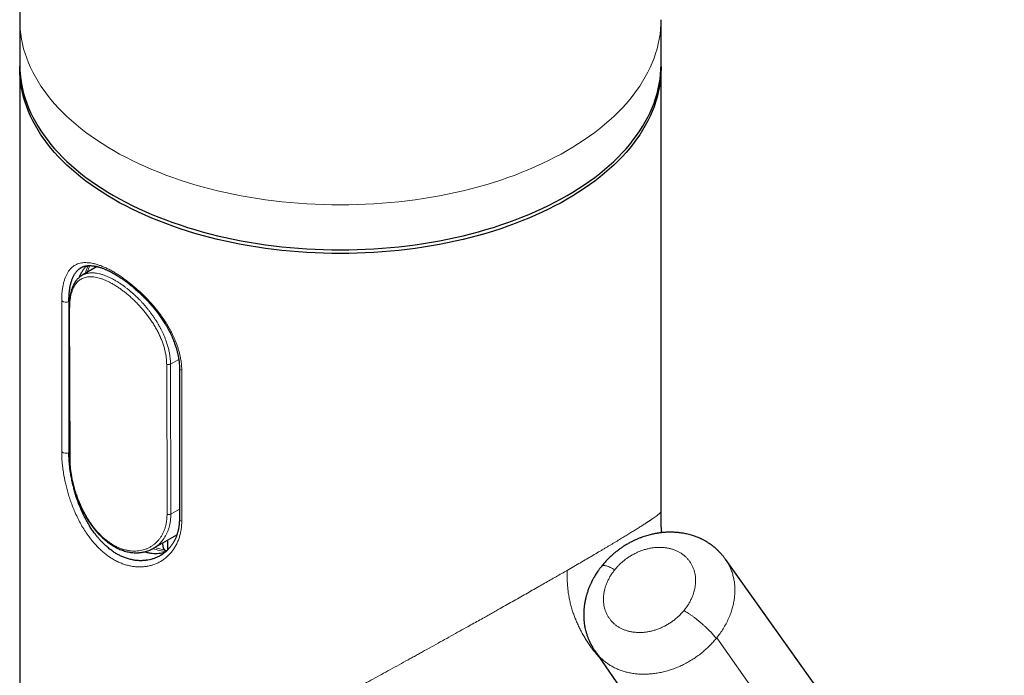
# Model space of a CAD drawing. Header units: millimetres. Extents: x 8 to 829, y 12 to 854.
# Tile 7 of 105: x 739 to 803, y 234 to 277. Entities that reach past the tile are written whole.
import ezdxf

# ---------------------------------------------------------------- set-up
doc = ezdxf.new("R2010")
doc.units = ezdxf.units.MM

msp = doc.modelspace()

# ---------------------------------------------------------------- linework, layer by layer
at = {"color": 7, "linetype": 'Continuous', "lineweight": 30}
for p, q in [((738.731, 277.106), (738.731, 274.166)), ((780.731, 274.166), (780.731, 277.106)), ((738.731, 273.921), (738.731, 175.936)), ((780.731, 244.89), (780.731, 273.921)), ((743.808, 260.942), (742.821, 260.372)), ((741.971, 258.251), (741.995, 248.439)), ((749.191, 254.309), (749.191, 244.429)), ((747.494, 242.506), (749.028, 243.392)), ((748.426, 242.401), (748.426, 243.044)), ((784.936, 241.801), (784.942, 241.793)), ((803.213, 216.147), (784.945, 241.795)), ((776.388, 235.8), (794.254, 209.867)), ((776.394, 235.796), (776.39, 235.801))]:
    msp.add_line(p, q, dxfattribs=at)
at = {"color": 8, "linetype": 'Continuous', "lineweight": 0}
for p, q in [((741.481, 248.817), (741.481, 258.697)), ((741.988, 258.681), (741.953, 258.661)), ((741.953, 248.78), (741.953, 258.661)), ((742.003, 258.189), (742.026, 248.377)), ((748.606, 254.557), (749.149, 254.87)), ((748.38, 244.729), (748.357, 254.541)), ((748.629, 244.745), (748.606, 254.557)), ((749.343, 254.159), (749.343, 244.278)), ((741.994, 248.804), (741.953, 248.78)), ((749.191, 245.069), (748.629, 244.745)), ((784.345, 236.593), (784.381, 236.638)), ((802.617, 210.752), (784.379, 236.639))]:
    msp.add_line(p, q, dxfattribs=at)
at = {"color": 8, "linetype": 'Continuous', "lineweight": 0, "flags": 128}
for points in [[(738.731, 277.106), (738.738, 276.789), (738.76, 276.471), (738.796, 276.155), (738.846, 275.839), (738.911, 275.523), (738.99, 275.209), (739.083, 274.897), (739.19, 274.585), (739.311, 274.276), (739.447, 273.968), (739.596, 273.663), (739.759, 273.36), (739.936, 273.059), (740.126, 272.761), (740.33, 272.467), (740.547, 272.175), (740.777, 271.887), (741.02, 271.602), (741.276, 271.321), (741.545, 271.044), (741.826, 270.772), (742.119, 270.503), (742.425, 270.239), (742.742, 269.98), (743.071, 269.726), (743.411, 269.477), (743.763, 269.233), (744.125, 268.994), (744.498, 268.761), (744.882, 268.534), (745.276, 268.312), (745.679, 268.097), (746.093, 267.887), (746.515, 267.684), (746.947, 267.488), (747.388, 267.298), (747.837, 267.115), (748.294, 266.939), (748.759, 266.769), (749.231, 266.607), (749.711, 266.452), (750.197, 266.304), (750.69, 266.164), (751.19, 266.031), (751.695, 265.906), (752.205, 265.788), (752.721, 265.678), (753.242, 265.576), (753.767, 265.482), (754.296, 265.396), (754.829, 265.318), (755.365, 265.248), (755.904, 265.186), (756.446, 265.132), (756.99, 265.087), (757.536, 265.049), (758.084, 265.02), (758.632, 264.999), (759.181, 264.987), (759.731, 264.983), (760.281, 264.987), (760.83, 264.999), (761.379, 265.02), (761.926, 265.049), (762.472, 265.087), (763.016, 265.132), (763.558, 265.186), (764.097, 265.248), (764.634, 265.318), (765.166, 265.396), (765.695, 265.482), (766.221, 265.576), (766.741, 265.678), (767.257, 265.788), (767.768, 265.906), (768.273, 266.031), (768.772, 266.164), (769.265, 266.304), (769.751, 266.452), (770.231, 266.607), (770.704, 266.769), (771.169, 266.939), (771.626, 267.115), (772.075, 267.298), (772.515, 267.488), (772.947, 267.684), (773.37, 267.887), (773.783, 268.097), (774.187, 268.312), (774.58, 268.534), (774.964, 268.761), (775.337, 268.994), (775.7, 269.233), (776.051, 269.477), (776.392, 269.726), (776.721, 269.98), (777.038, 270.239), (777.343, 270.503), (777.637, 270.772), (777.918, 271.044), (778.186, 271.321), (778.442, 271.602), (778.685, 271.887), (778.916, 272.175), (779.133, 272.467), (779.336, 272.761), (779.527, 273.059), (779.703, 273.36), (779.866, 273.663), (780.016, 273.968), (780.151, 274.276), (780.272, 274.585), (780.38, 274.897), (780.473, 275.209), (780.551, 275.523), (780.616, 275.839), (780.666, 276.155), (780.702, 276.471), (780.724, 276.789), (780.731, 277.106)], [(777.698, 241.093), (777.62, 241.137), (777.545, 241.178), (777.472, 241.215), (777.402, 241.249), (777.336, 241.279), (777.273, 241.306), (777.213, 241.328), (777.157, 241.347), (777.105, 241.362), (777.056, 241.373), (777.013, 241.38), (776.973, 241.383), (776.938, 241.381), (776.907, 241.376), (776.881, 241.367), (776.86, 241.354), (776.846, 241.34)]]:
    msp.add_lwpolyline(points, dxfattribs=at)
at = {"color": 7, "linetype": 'Continuous', "lineweight": 30, "flags": 128}
for points in [[(738.731, 274.166), (738.738, 273.849), (738.76, 273.532), (738.796, 273.215), (738.846, 272.899), (738.911, 272.584), (738.99, 272.27), (739.083, 271.957), (739.19, 271.646), (739.311, 271.336), (739.447, 271.029), (739.596, 270.723), (739.759, 270.42), (739.936, 270.12), (740.126, 269.822), (740.33, 269.527), (740.547, 269.235), (740.777, 268.947), (741.02, 268.663), (741.276, 268.382), (741.545, 268.105), (741.826, 267.832), (742.119, 267.564), (742.425, 267.3), (742.742, 267.041), (743.071, 266.786), (743.411, 266.537), (743.763, 266.293), (744.125, 266.054), (744.498, 265.821), (744.882, 265.594)], [(744.882, 265.594), (745.276, 265.373), (745.679, 265.157), (746.093, 264.948), (746.515, 264.745), (746.947, 264.548), (747.388, 264.359), (747.837, 264.175), (748.294, 263.999), (748.759, 263.83), (749.231, 263.667), (749.711, 263.512), (750.197, 263.365), (750.69, 263.224), (751.19, 263.091), (751.695, 262.966), (752.205, 262.848), (752.721, 262.739), (753.242, 262.637), (753.767, 262.542), (754.296, 262.456), (754.829, 262.378), (755.365, 262.308), (755.904, 262.246), (756.446, 262.193), (756.99, 262.147), (757.536, 262.11), (758.084, 262.081), (758.632, 262.06), (759.181, 262.047), (759.731, 262.043), (760.281, 262.047), (760.83, 262.06), (761.379, 262.081), (761.926, 262.11), (762.472, 262.147), (763.016, 262.193), (763.558, 262.246), (764.097, 262.308), (764.634, 262.378), (765.166, 262.456), (765.695, 262.542), (766.221, 262.637), (766.741, 262.739), (767.257, 262.848), (767.768, 262.966), (768.273, 263.091), (768.772, 263.224), (769.265, 263.365), (769.751, 263.512), (770.231, 263.667), (770.704, 263.83), (771.169, 263.999), (771.626, 264.175), (772.075, 264.359), (772.515, 264.548), (772.947, 264.745), (773.37, 264.948), (773.783, 265.157), (774.187, 265.373), (774.58, 265.594), (774.964, 265.821), (775.337, 266.054), (775.7, 266.293), (776.051, 266.537), (776.392, 266.786), (776.721, 267.041), (777.038, 267.3), (777.343, 267.564), (777.637, 267.832), (777.918, 268.105), (778.186, 268.382), (778.442, 268.663), (778.685, 268.947), (778.916, 269.235), (779.133, 269.527), (779.336, 269.822), (779.527, 270.12), (779.703, 270.42), (779.866, 270.723), (780.016, 271.029), (780.151, 271.336), (780.272, 271.646), (780.38, 271.957), (780.473, 272.27), (780.551, 272.584), (780.616, 272.899), (780.666, 273.215), (780.702, 273.532), (780.724, 273.849), (780.731, 274.166)], [(774.58, 265.349), (774.187, 265.128), (773.783, 264.912), (773.37, 264.703), (772.947, 264.5), (772.515, 264.303), (772.075, 264.114), (771.626, 263.93), (771.169, 263.754), (770.704, 263.585), (770.231, 263.422), (769.751, 263.267), (769.265, 263.12), (768.772, 262.979), (768.273, 262.846), (767.768, 262.721), (767.257, 262.604), (766.741, 262.494), (766.221, 262.392), (765.695, 262.298), (765.166, 262.211), (764.634, 262.133), (764.097, 262.063), (763.558, 262.001), (763.016, 261.948), (762.472, 261.902), (761.926, 261.865), (761.379, 261.836), (760.83, 261.815), (760.281, 261.802), (759.731, 261.798), (759.181, 261.802), (758.632, 261.815), (758.084, 261.836), (757.536, 261.865), (756.99, 261.902), (756.446, 261.948), (755.904, 262.001), (755.365, 262.063), (754.829, 262.133), (754.296, 262.211), (753.767, 262.298), (753.242, 262.392), (752.721, 262.494), (752.205, 262.604), (751.695, 262.721), (751.19, 262.846), (750.69, 262.979), (750.197, 263.12), (749.711, 263.267), (749.231, 263.422), (748.759, 263.585), (748.294, 263.754), (747.837, 263.93), (747.388, 264.114), (746.947, 264.303), (746.515, 264.5), (746.093, 264.703), (745.679, 264.912), (745.276, 265.128), (744.882, 265.349), (744.498, 265.576), (744.125, 265.809), (743.763, 266.048), (743.411, 266.292), (743.071, 266.541), (742.742, 266.796), (742.425, 267.055), (742.119, 267.319), (741.826, 267.587), (741.545, 267.86), (741.276, 268.137), (741.02, 268.418), (740.777, 268.702), (740.547, 268.99), (740.33, 269.282), (740.126, 269.577), (739.936, 269.875), (739.759, 270.175), (739.596, 270.478), (739.447, 270.784), (739.311, 271.091), (739.19, 271.401), (739.083, 271.712), (738.99, 272.025), (738.911, 272.339), (738.846, 272.654), (738.796, 272.97), (738.76, 273.287), (738.738, 273.604), (738.731, 273.921), (738.732, 274.044)], [(780.73, 274.044), (780.731, 273.921), (780.724, 273.604), (780.702, 273.287), (780.666, 272.97), (780.616, 272.654), (780.551, 272.339), (780.473, 272.025), (780.38, 271.712), (780.272, 271.401), (780.151, 271.091), (780.016, 270.784), (779.866, 270.478), (779.703, 270.175), (779.527, 269.875), (779.336, 269.577), (779.133, 269.282), (778.916, 268.99), (778.685, 268.702), (778.442, 268.418), (778.186, 268.137), (777.918, 267.86), (777.637, 267.587), (777.343, 267.319), (777.038, 267.055), (776.721, 266.796), (776.392, 266.541), (776.051, 266.292), (775.7, 266.048), (775.337, 265.809), (774.964, 265.576), (774.58, 265.349)]]:
    msp.add_lwpolyline(points, dxfattribs=at)
at = {"color": 8, "linetype": 'Continuous', "lineweight": 0}
for centre, radius, start, end in [((745.842, 259.724), 2.915, 153.83533, 164.68022), ((745.959, 259.775), 2.911, 154.91683, 164.21942), ((741.745, 259.041), 0.434, 232.42202, 298.68047), ((742.055, 258.254), 0.0831, 182.42683, 231.75258), ((748.463, 254.837), 0.314, 250.23026, 297.08151), ((749.369, 254.336), 0.18, 188.73369, 261.6556), ((741.745, 249.161), 0.434, 232.42202, 298.68047), ((742.078, 248.442), 0.0831, 182.32184, 231.75852), ((748.486, 245.025), 0.314, 250.23026, 297.08151), ((749.38, 244.468), 0.193, 191.55266, 258.87024), ((748.556, 245.441), 3.152, 249.61605, 265.72036), ((748.695, 245.642), 3.278, 250.17867, 261.768)]:
    msp.add_arc(centre, radius, start, end, dxfattribs=at)
at = {"color": 7, "linetype": 'Continuous', "lineweight": 30}
for points, knots in [([(746.808, 296.068), (746.739, 296.003), (746.58, 295.854), (746.335, 295.615), (746.073, 295.352), (745.814, 295.084), (745.558, 294.811), (745.306, 294.534), (745.058, 294.253), (744.814, 293.968), (744.574, 293.678), (744.337, 293.384), (744.105, 293.086), (743.877, 292.784), (743.653, 292.479), (743.433, 292.169), (743.218, 291.856), (743.007, 291.54), (742.8, 291.219), (742.598, 290.896), (742.401, 290.569), (742.209, 290.239), (742.021, 289.905), (741.838, 289.569), (741.659, 289.23), (741.486, 288.888), (741.318, 288.543), (741.154, 288.195), (740.996, 287.845), (740.843, 287.492), (740.695, 287.137), (740.552, 286.78), (740.414, 286.42), (740.281, 286.058), (740.154, 285.694), (740.032, 285.329), (739.915, 284.961), (739.804, 284.591), (739.698, 284.22), (739.597, 283.847), (739.502, 283.473), (739.413, 283.098), (739.328, 282.721), (739.25, 282.342), (739.177, 281.963), (739.109, 281.583), (739.047, 281.202), (738.99, 280.819), (738.939, 280.436), (738.894, 280.053), (738.854, 279.669), (738.819, 279.284), (738.791, 278.899), (738.767, 278.514), (738.75, 278.128), (738.738, 277.742), (738.732, 277.402), (738.732, 277.189), (738.732, 277.106)], [0, 0, 0, 0, 0.013505, 0.031154, 0.048834, 0.066546, 0.084288, 0.102058, 0.119855, 0.137679, 0.155526, 0.173398, 0.191291, 0.209206, 0.227141, 0.245094, 0.263066, 0.281055, 0.299059, 0.317079, 0.335113, 0.35316, 0.371219, 0.389291, 0.407373, 0.425465, 0.443567, 0.461677, 0.479795, 0.497921, 0.516054, 0.534192, 0.552337, 0.570486, 0.58864, 0.606798, 0.624959, 0.643123, 0.661289, 0.679457, 0.697627, 0.715798, 0.73397, 0.752142, 0.770313, 0.788484, 0.806654, 0.824822, 0.842989, 0.861153, 0.879315, 0.897474, 0.91563, 0.933781, 0.951929, 0.970073, 0.988211, 1, 1, 1, 1]), ([(741.953, 258.661), (741.954, 258.745), (741.956, 258.917), (741.971, 259.164), (741.992, 259.365), (742.015, 259.522), (742.035, 259.639), (742.059, 259.753), (742.087, 259.864), (742.118, 259.973), (742.153, 260.076), (742.19, 260.174), (742.231, 260.267), (742.277, 260.359), (742.329, 260.448), (742.383, 260.528), (742.447, 260.613), (742.527, 260.702), (742.634, 260.798), (742.718, 260.852), (742.763, 260.88)], [0, 0, 0, 0, 0.076754, 0.156132, 0.238159, 0.28018, 0.322874, 0.366241, 0.410286, 0.455011, 0.500418, 0.543449, 0.588114, 0.634413, 0.682348, 0.73192, 0.774131, 0.839869, 0.915272, 1, 1, 1, 1]), ([(743.112, 260.996), (743.074, 260.956), (742.988, 260.866), (742.873, 260.711), (742.766, 260.54), (742.682, 260.38), (742.637, 260.272), (742.617, 260.225)], [0, 0, 0, 0, 0.188712, 0.427441, 0.64314, 0.843693, 1, 1, 1, 1]), ([(742.763, 260.88), (742.781, 260.89), (742.816, 260.909), (742.866, 260.931), (742.912, 260.949), (742.953, 260.962), (742.987, 260.971), (743.019, 260.979), (743.052, 260.986), (743.086, 260.992), (743.12, 260.997), (743.154, 261.001), (743.192, 261.005), (743.253, 261.008), (743.34, 261.009), (743.434, 261.004), (743.509, 260.997), (743.56, 260.99), (743.614, 260.982), (743.666, 260.973), (743.713, 260.963), (743.754, 260.955), (743.789, 260.947), (743.824, 260.938), (743.868, 260.927), (743.926, 260.911), (743.999, 260.889), (744.08, 260.862), (744.168, 260.831), (744.254, 260.798), (744.339, 260.763), (744.421, 260.728), (744.504, 260.69), (744.582, 260.653), (744.652, 260.618), (744.713, 260.587), (744.765, 260.559), (744.828, 260.525), (744.909, 260.48), (745.011, 260.42), (745.123, 260.353), (745.246, 260.275), (745.381, 260.186), (745.529, 260.084), (745.691, 259.967), (745.864, 259.836), (746.043, 259.693), (746.247, 259.522), (746.47, 259.326), (746.708, 259.102), (746.938, 258.874), (747.158, 258.642), (747.366, 258.408), (747.565, 258.171), (747.756, 257.929), (747.94, 257.678), (748.118, 257.418), (748.266, 257.182), (748.387, 256.974), (748.485, 256.797), (748.578, 256.617), (748.666, 256.436), (748.745, 256.259), (748.813, 256.093), (748.871, 255.942), (748.919, 255.807), (748.959, 255.687), (748.991, 255.582), (749.017, 255.492), (749.034, 255.428), (749.046, 255.383), (749.056, 255.346), (749.068, 255.297), (749.082, 255.235), (749.098, 255.16), (749.117, 255.066), (749.138, 254.951), (749.158, 254.813), (749.176, 254.659), (749.189, 254.488), (749.19, 254.371), (749.191, 254.309)], [0, 0, 0, 0, 0.013655, 0.025753, 0.036298, 0.045288, 0.052722, 0.058597, 0.065995, 0.072788, 0.079132, 0.085614, 0.092568, 0.099995, 0.118513, 0.137945, 0.145695, 0.153664, 0.161853, 0.169886, 0.176838, 0.182569, 0.187229, 0.191872, 0.197153, 0.2058, 0.215745, 0.226579, 0.237954, 0.249869, 0.259735, 0.269946, 0.280388, 0.289943, 0.298326, 0.305537, 0.311573, 0.31676, 0.327856, 0.339426, 0.352093, 0.3658, 0.380862, 0.397286, 0.415079, 0.43425, 0.454401, 0.474356, 0.50183, 0.528753, 0.555105, 0.580864, 0.606009, 0.630525, 0.65502, 0.679975, 0.705404, 0.731329, 0.747796, 0.76447, 0.781353, 0.798448, 0.815241, 0.830649, 0.844635, 0.857198, 0.868337, 0.878051, 0.886398, 0.893585, 0.89592, 0.899329, 0.903954, 0.909796, 0.916852, 0.925121, 0.936642, 0.9499, 0.964886, 0.981591, 1, 1, 1, 1]), ([(743.743, 260.957), (743.738, 260.938), (743.732, 260.918), (743.728, 260.897), (743.728, 260.896)], [0, 0, 0, 0, 0.9553227, 1, 1, 1, 1]), ([(742.821, 260.372), (742.79, 260.353), (742.731, 260.317), (742.652, 260.257), (742.584, 260.197), (742.527, 260.14), (742.481, 260.089), (742.445, 260.046), (742.418, 260.01), (742.394, 259.978), (742.375, 259.95), (742.36, 259.927), (742.347, 259.907), (742.334, 259.887), (742.321, 259.864), (742.306, 259.839), (742.286, 259.804), (742.26, 259.755), (742.229, 259.689), (742.199, 259.62), (742.17, 259.548), (742.144, 259.474), (742.118, 259.395), (742.095, 259.317), (742.077, 259.246), (742.064, 259.188), (742.055, 259.146), (742.048, 259.115), (742.043, 259.088), (742.037, 259.054), (742.029, 259.009), (742.02, 258.954), (742.01, 258.884), (741.999, 258.795), (741.988, 258.686), (741.979, 258.559), (741.972, 258.413), (741.972, 258.306), (741.971, 258.251)], [0, 0, 0, 0, 0.054843, 0.10444, 0.14891, 0.188334, 0.222761, 0.247655, 0.269116, 0.287158, 0.304271, 0.316417, 0.326778, 0.338093, 0.350364, 0.363588, 0.377764, 0.406237, 0.438462, 0.474645, 0.505536, 0.53878, 0.574391, 0.609342, 0.638702, 0.662424, 0.680521, 0.688636, 0.698747, 0.712471, 0.729811, 0.750767, 0.775346, 0.809637, 0.849187, 0.894043, 0.944279, 1, 1, 1, 1]), ([(748.123, 242.144), (748.063, 242.104), (747.938, 242.02), (747.739, 241.919), (747.533, 241.835), (747.331, 241.773), (747.172, 241.739), (747.057, 241.72), (746.983, 241.71), (746.911, 241.702), (746.84, 241.697), (746.771, 241.693), (746.704, 241.691), (746.637, 241.691), (746.506, 241.694), (746.309, 241.71), (746.048, 241.756), (745.795, 241.823), (745.55, 241.91), (745.316, 242.013), (745.09, 242.134), (744.869, 242.272), (744.648, 242.432), (744.438, 242.605), (744.239, 242.789), (744.1, 242.931), (744.007, 243.033), (743.958, 243.087), (743.91, 243.143), (743.862, 243.199), (743.814, 243.257), (743.728, 243.364), (743.602, 243.529), (743.437, 243.765), (743.267, 244.032), (743.095, 244.33), (742.924, 244.661), (742.789, 244.954), (742.689, 245.192), (742.622, 245.361), (742.562, 245.521), (742.508, 245.67), (742.461, 245.809), (742.415, 245.951), (742.37, 246.096), (742.326, 246.247), (742.285, 246.395), (742.248, 246.538), (742.214, 246.677), (742.183, 246.812), (742.138, 247.017), (742.086, 247.29), (742.034, 247.623), (741.996, 247.939), (741.971, 248.237), (741.956, 248.518), (741.954, 248.694), (741.953, 248.78)], [0, 0, 0, 0, 0.024949, 0.052073, 0.077794, 0.102113, 0.12503, 0.13365, 0.142054, 0.150242, 0.158214, 0.16597, 0.173509, 0.180833, 0.188001, 0.217234, 0.245577, 0.273036, 0.299618, 0.32533, 0.350219, 0.375048, 0.400752, 0.427339, 0.450362, 0.474017, 0.480318, 0.486664, 0.493052, 0.499485, 0.505962, 0.512483, 0.534622, 0.558732, 0.584814, 0.612869, 0.642897, 0.674901, 0.690274, 0.704728, 0.718264, 0.730881, 0.742579, 0.753358, 0.766443, 0.779023, 0.791279, 0.803212, 0.814822, 0.826109, 0.837073, 0.866468, 0.894957, 0.922547, 0.949245, 0.97506, 1, 1, 1, 1]), ([(741.995, 248.439), (741.996, 248.364), (741.998, 248.217), (742.011, 247.993), (742.031, 247.774), (742.058, 247.557), (742.09, 247.346), (742.127, 247.139), (742.168, 246.94), (742.217, 246.729), (742.274, 246.508), (742.341, 246.274), (742.414, 246.046), (742.493, 245.818), (742.58, 245.592), (742.678, 245.354), (742.791, 245.105), (742.918, 244.849), (743.052, 244.604), (743.188, 244.375), (743.324, 244.166), (743.457, 243.976), (743.587, 243.805), (743.716, 243.646), (743.852, 243.491), (743.976, 243.359), (744.088, 243.248), (744.183, 243.159), (744.282, 243.071), (744.385, 242.985), (744.485, 242.907), (744.577, 242.839), (744.656, 242.783), (744.723, 242.739), (744.783, 242.7), (744.846, 242.661), (744.922, 242.616), (745.013, 242.566), (745.115, 242.515), (745.234, 242.459), (745.371, 242.401), (745.526, 242.346), (745.684, 242.299), (745.839, 242.262), (745.992, 242.235), (746.144, 242.218), (746.265, 242.211), (746.353, 242.209), (746.404, 242.21), (746.447, 242.211), (746.481, 242.212), (746.508, 242.214), (746.534, 242.216), (746.566, 242.218), (746.607, 242.222), (746.66, 242.228), (746.722, 242.236), (746.79, 242.248), (746.883, 242.266), (746.992, 242.294), (747.121, 242.335), (747.244, 242.383), (747.366, 242.437), (747.452, 242.484), (747.494, 242.506)], [0, 0, 0, 0, 0.0248267, 0.0486325, 0.0715141, 0.0935619, 0.1148671, 0.135377, 0.1550323, 0.1737868, 0.197383, 0.2197062, 0.2419174, 0.2642004, 0.286544, 0.308867, 0.3355076, 0.3620368, 0.388298, 0.4133616, 0.4370445, 0.4592202, 0.4799054, 0.4992462, 0.5193817, 0.5410592, 0.55387, 0.5671582, 0.5809194, 0.5951152, 0.6091874, 0.6213442, 0.6317641, 0.6404555, 0.6474392, 0.6551004, 0.6649102, 0.6768394, 0.689777, 0.7032811, 0.721789, 0.7411795, 0.7611031, 0.7800819, 0.7990443, 0.8180278, 0.8370134, 0.8446826, 0.8512535, 0.8567244, 0.8610947, 0.8643642, 0.8671619, 0.8712585, 0.8767455, 0.8836276, 0.8919004, 0.9014917, 0.9112183, 0.9294691, 0.9466585, 0.9657383, 0.9834246, 1, 1, 1, 1]), ([(749.191, 244.429), (749.191, 244.382), (749.19, 244.293), (749.182, 244.169), (749.173, 244.062), (749.162, 243.971), (749.151, 243.895), (749.141, 243.836), (749.133, 243.792), (749.127, 243.762), (749.122, 243.741), (749.119, 243.722), (749.112, 243.692), (749.101, 243.644), (749.085, 243.579), (749.065, 243.507), (749.043, 243.434), (749.018, 243.362), (748.989, 243.281), (748.953, 243.193), (748.911, 243.098), (748.868, 243.011), (748.826, 242.933), (748.784, 242.86), (748.737, 242.785), (748.68, 242.702), (748.615, 242.614), (748.543, 242.525), (748.467, 242.442), (748.401, 242.375), (748.343, 242.321), (748.289, 242.273), (748.228, 242.222), (748.158, 242.168), (748.083, 242.114), (748.01, 242.067), (747.965, 242.041), (747.943, 242.028)], [0, 0, 0, 0, 0.043763, 0.082687, 0.116799, 0.146125, 0.170685, 0.190498, 0.204456, 0.214475, 0.220625, 0.226301, 0.233419, 0.251592, 0.275308, 0.300848, 0.327177, 0.35339, 0.379488, 0.416574, 0.453439, 0.488994, 0.52069, 0.548434, 0.580245, 0.61732, 0.660702, 0.704043, 0.746063, 0.784814, 0.808697, 0.83416, 0.863523, 0.8968, 0.932158, 0.966552, 1, 1, 1, 1]), ([(780.78, 243.527), (780.778, 243.542), (780.775, 243.573), (780.771, 243.626), (780.765, 243.689), (780.76, 243.763), (780.754, 243.848), (780.749, 243.941), (780.743, 244.057), (780.738, 244.197), (780.734, 244.364), (780.732, 244.544), (780.731, 244.721), (780.731, 244.837), (780.731, 244.89)], [0, 0, 0, 0, 0.032716, 0.06741, 0.110479, 0.161002, 0.219159, 0.283317, 0.353468, 0.464303, 0.587932, 0.724646, 0.874639, 1, 1, 1, 1]), ([(784.94, 241.799), (784.925, 241.819), (784.893, 241.864), (784.844, 241.928), (784.795, 241.99), (784.745, 242.051), (784.696, 242.108), (784.648, 242.163), (784.597, 242.219), (784.548, 242.271), (784.503, 242.316), (784.465, 242.353), (784.429, 242.388), (784.388, 242.427), (784.343, 242.467), (784.298, 242.507), (784.252, 242.547), (784.203, 242.588), (784.148, 242.632), (784.091, 242.677), (784.038, 242.716), (783.993, 242.749), (783.951, 242.778), (783.904, 242.811), (783.85, 242.846), (783.789, 242.885), (783.724, 242.926), (783.653, 242.967), (783.578, 243.009), (783.498, 243.052), (783.418, 243.092), (783.325, 243.137), (783.219, 243.184), (783.099, 243.233), (782.979, 243.278), (782.852, 243.322), (782.715, 243.364), (782.564, 243.405), (782.412, 243.441), (782.267, 243.471), (782.136, 243.494), (782.023, 243.51), (781.922, 243.523), (781.82, 243.534), (781.7, 243.544), (781.561, 243.552), (781.414, 243.556), (781.267, 243.556), (781.132, 243.553), (781.007, 243.546), (780.892, 243.538), (780.784, 243.527), (780.679, 243.515), (780.581, 243.502), (780.494, 243.489), (780.418, 243.476), (780.348, 243.463), (780.258, 243.446), (780.145, 243.422), (780.007, 243.388), (779.861, 243.349), (779.702, 243.301), (779.533, 243.244), (779.353, 243.177), (779.163, 243.099), (778.961, 243.008), (778.749, 242.901), (778.526, 242.779), (778.316, 242.651), (778.12, 242.521), (777.939, 242.392), (777.755, 242.25), (777.57, 242.096), (777.385, 241.928), (777.201, 241.746), (777.018, 241.55), (776.904, 241.411), (776.846, 241.34)], [0, 0, 0, 0, 0.0075891, 0.0171494, 0.0269748, 0.0360925, 0.0445325, 0.0523469, 0.0603677, 0.0695131, 0.0762718, 0.0817401, 0.0869464, 0.0932841, 0.1003529, 0.1070583, 0.113351, 0.1203915, 0.1282604, 0.1368758, 0.1444648, 0.1503036, 0.1551945, 0.1615399, 0.1691235, 0.1766591, 0.1854488, 0.194432, 0.2037587, 0.2139253, 0.2243218, 0.2333354, 0.2480352, 0.2622907, 0.2761216, 0.2903622, 0.3062717, 0.3235441, 0.3415092, 0.3574145, 0.3722914, 0.3848626, 0.3943912, 0.40537, 0.4183878, 0.4334834, 0.4506701, 0.4658734, 0.4806854, 0.4941827, 0.5060872, 0.5174447, 0.5290797, 0.5397625, 0.5490207, 0.5568336, 0.5641988, 0.5717984, 0.5859512, 0.6008503, 0.6165594, 0.6338565, 0.6529727, 0.6727533, 0.6941668, 0.7172133, 0.7418917, 0.7682074, 0.7962011, 0.8183063, 0.8413655, 0.8653815, 0.8903577, 0.9162987, 0.9432113, 0.9711062, 1, 1, 1, 1]), ([(748.226, 242.397), (748.215, 242.41), (748.194, 242.436), (748.172, 242.477), (748.155, 242.515), (748.143, 242.55), (748.131, 242.595), (748.121, 242.651), (748.113, 242.721), (748.109, 242.79), (748.109, 242.837), (748.109, 242.858)], [0, 0, 0, 0, 0.136162, 0.266106, 0.349772, 0.431415, 0.511376, 0.642773, 0.770162, 0.895512, 1, 1, 1, 1]), ([(746.916, 242.276), (746.929, 242.272), (747.019, 242.244), (747.184, 242.209), (747.407, 242.175), (747.624, 242.163), (747.835, 242.17), (748.037, 242.199), (748.186, 242.231), (748.264, 242.26), (748.281, 242.267)], [0, 0, 0, 0, 0.026435, 0.181596, 0.336758, 0.491919, 0.647081, 0.802242, 0.957404, 1, 1, 1, 1]), ([(748.348, 242.326), (748.333, 242.33), (748.302, 242.34), (748.261, 242.363), (748.237, 242.387), (748.226, 242.397)], [0, 0, 0, 0, 0.322179, 0.691724, 1, 1, 1, 1]), ([(776.846, 241.34), (776.802, 241.284), (776.717, 241.177), (776.603, 241.018), (776.506, 240.873), (776.424, 240.742), (776.36, 240.633), (776.31, 240.545), (776.272, 240.476), (776.241, 240.417), (776.216, 240.368), (776.197, 240.329), (776.177, 240.288), (776.153, 240.238), (776.123, 240.174), (776.087, 240.095), (776.049, 240.005), (776.009, 239.905), (775.968, 239.798), (775.929, 239.687), (775.893, 239.578), (775.863, 239.48), (775.838, 239.39), (775.814, 239.299), (775.79, 239.201), (775.765, 239.091), (775.744, 238.98), (775.725, 238.874), (775.711, 238.778), (775.7, 238.691), (775.691, 238.614), (775.684, 238.542), (775.678, 238.468), (775.672, 238.379), (775.668, 238.276), (775.666, 238.164), (775.667, 238.056), (775.671, 237.953), (775.676, 237.855), (775.684, 237.755), (775.695, 237.655), (775.707, 237.56), (775.719, 237.481), (775.731, 237.412), (775.744, 237.34), (775.762, 237.257), (775.783, 237.165), (775.806, 237.074), (775.832, 236.98), (775.863, 236.88), (775.896, 236.779), (775.931, 236.684), (775.964, 236.598), (775.998, 236.517), (776.027, 236.449), (776.053, 236.393), (776.077, 236.342), (776.104, 236.287), (776.133, 236.23), (776.159, 236.181), (776.182, 236.139), (776.202, 236.103), (776.224, 236.065), (776.252, 236.018), (776.288, 235.958), (776.337, 235.881), (776.375, 235.825), (776.396, 235.794)], [0, 0, 0, 0, 0.0346251, 0.0660928, 0.0943887, 0.1194952, 0.1413945, 0.1563098, 0.1692361, 0.180167, 0.189097, 0.1960218, 0.2015847, 0.2115661, 0.2233209, 0.23665, 0.2543446, 0.2714783, 0.2902214, 0.3110968, 0.3302269, 0.3470778, 0.3622902, 0.3769019, 0.3937836, 0.41294, 0.4333523, 0.450218, 0.4672553, 0.4822055, 0.4948223, 0.5062412, 0.5186407, 0.5322617, 0.5515823, 0.5709123, 0.5889637, 0.6061808, 0.6227662, 0.6389061, 0.6571671, 0.6736869, 0.6875992, 0.697546, 0.7094741, 0.7247583, 0.7412661, 0.7574783, 0.7730966, 0.7910223, 0.8111181, 0.8278365, 0.8427923, 0.858485, 0.8727785, 0.8809308, 0.8904123, 0.9016548, 0.9128053, 0.9230024, 0.9300236, 0.9371983, 0.9445362, 0.9533721, 0.9655525, 0.9810959, 1, 1, 1, 1])]:
    msp.add_open_spline(points, degree=3, knots=knots, dxfattribs=at)
at = {"color": 8, "linetype": 'Continuous', "lineweight": 0}
for points, knots in [([(741.481, 258.697), (741.482, 258.795), (741.484, 258.99), (741.504, 259.266), (741.536, 259.526), (741.58, 259.769), (741.637, 259.995), (741.705, 260.203), (741.786, 260.393), (741.879, 260.564), (741.984, 260.716), (742.101, 260.848), (742.23, 260.96), (742.371, 261.051), (742.525, 261.121), (742.69, 261.17), (742.868, 261.199), (743.056, 261.207), (743.254, 261.196), (743.463, 261.166), (743.681, 261.117), (743.907, 261.049), (744.142, 260.962), (744.384, 260.858), (744.632, 260.736), (744.885, 260.598), (745.142, 260.442), (745.403, 260.269), (745.667, 260.081), (745.931, 259.878), (746.195, 259.662), (746.475, 259.418), (746.769, 259.145), (747.073, 258.84), (747.367, 258.522), (747.649, 258.191), (747.901, 257.869), (748.124, 257.557), (748.32, 257.258), (748.503, 256.954), (748.67, 256.645), (748.821, 256.333), (748.944, 256.045), (749.043, 255.783), (749.121, 255.546), (749.188, 255.311), (749.25, 255.05), (749.301, 254.765), (749.336, 254.457), (749.341, 254.258), (749.343, 254.159)], [0, 0, 0, 0, 0.020824, 0.0417, 0.062735, 0.08345, 0.104213, 0.125116, 0.1459, 0.166674, 0.187528, 0.208453, 0.229302, 0.250166, 0.270974, 0.291855, 0.312896, 0.333744, 0.35459, 0.375517, 0.396411, 0.417208, 0.437991, 0.458905, 0.479653, 0.500322, 0.520974, 0.541728, 0.562673, 0.583446, 0.604246, 0.625156, 0.650215, 0.675175, 0.700254, 0.725218, 0.750015, 0.770726, 0.791465, 0.812322, 0.833156, 0.853925, 0.874718, 0.890448, 0.90608, 0.921653, 0.937207, 0.95829, 0.979186, 1, 1, 1, 1]), ([(748.606, 254.557), (748.604, 254.637), (748.601, 254.798), (748.576, 255.048), (748.534, 255.308), (748.475, 255.575), (748.398, 255.85), (748.325, 256.067), (748.266, 256.222), (748.229, 256.317), (748.188, 256.413), (748.145, 256.512), (748.102, 256.606), (748.06, 256.694), (748.019, 256.777), (747.977, 256.858), (747.939, 256.93), (747.896, 257.011), (747.841, 257.108), (747.767, 257.234), (747.68, 257.376), (747.579, 257.534), (747.464, 257.703), (747.341, 257.875), (747.215, 258.041), (747.091, 258.197), (746.971, 258.342), (746.854, 258.477), (746.735, 258.608), (746.616, 258.734), (746.497, 258.855), (746.386, 258.964), (746.301, 259.044), (746.241, 259.101), (746.201, 259.137), (746.161, 259.173), (746.122, 259.208), (746.082, 259.243), (745.994, 259.32), (745.864, 259.429), (745.693, 259.564), (745.52, 259.693), (745.34, 259.819), (745.154, 259.941), (744.962, 260.055), (744.765, 260.163), (744.56, 260.263), (744.356, 260.349), (744.153, 260.421), (743.954, 260.476), (743.803, 260.506), (743.698, 260.521), (743.635, 260.527), (743.571, 260.532), (743.507, 260.535), (743.447, 260.535), (743.391, 260.533), (743.34, 260.529), (743.29, 260.524), (743.245, 260.518), (743.195, 260.51), (743.136, 260.498), (743.063, 260.478), (742.984, 260.451), (742.901, 260.416), (742.848, 260.387), (742.821, 260.372)], [0, 0, 0, 0, 0.026475, 0.0534816, 0.0810241, 0.1091071, 0.1377344, 0.16691, 0.1764114, 0.1861799, 0.1962157, 0.2065189, 0.2170895, 0.2255827, 0.2342411, 0.2430648, 0.2512589, 0.2570077, 0.2686967, 0.2822108, 0.29755, 0.3147141, 0.3337032, 0.3536194, 0.3726379, 0.3907587, 0.4079818, 0.4243073, 0.4397353, 0.4567659, 0.4725501, 0.4870883, 0.5003806, 0.5055202, 0.5106438, 0.5157515, 0.5208432, 0.5259191, 0.530979, 0.5546167, 0.5754261, 0.5959578, 0.6200392, 0.6437322, 0.6670398, 0.693591, 0.7206364, 0.7481802, 0.7762266, 0.8047795, 0.8338428, 0.8433705, 0.8531674, 0.8632338, 0.8735697, 0.8841752, 0.8926973, 0.9013859, 0.9102411, 0.9185684, 0.9247501, 0.9369627, 0.9506802, 0.9659028, 0.9826303, 1, 1, 1, 1]), ([(748.357, 254.541), (748.355, 254.622), (748.351, 254.782), (748.325, 255.031), (748.283, 255.283), (748.224, 255.538), (748.15, 255.795), (748.06, 256.052), (747.956, 256.309), (747.838, 256.564), (747.707, 256.817), (747.563, 257.068), (747.408, 257.315), (747.243, 257.557), (747.069, 257.793), (746.886, 258.022), (746.696, 258.245), (746.499, 258.46), (746.298, 258.666), (746.093, 258.862), (745.884, 259.048), (745.674, 259.223), (745.461, 259.388), (745.249, 259.54), (745.038, 259.68), (744.829, 259.806), (744.623, 259.919), (744.421, 260.017), (744.224, 260.1), (744.032, 260.168), (743.846, 260.22), (743.666, 260.257), (743.493, 260.278), (743.328, 260.282), (743.173, 260.27), (743.026, 260.241), (742.888, 260.196), (742.759, 260.134), (742.639, 260.055), (742.53, 259.961), (742.43, 259.85), (742.34, 259.723), (742.261, 259.581), (742.192, 259.423), (742.134, 259.251), (742.086, 259.065), (742.049, 258.866), (742.022, 258.653), (742.006, 258.427), (742.004, 258.268), (742.003, 258.189)], [0, 0, 0, 0, 0.020809, 0.041587, 0.06243, 0.083278, 0.10412, 0.125051, 0.145788, 0.166526, 0.187355, 0.208216, 0.229066, 0.249996, 0.270728, 0.291518, 0.312451, 0.333359, 0.354133, 0.37486, 0.395592, 0.416363, 0.437259, 0.458188, 0.478979, 0.499718, 0.520673, 0.541462, 0.562172, 0.58289, 0.603707, 0.624707, 0.645714, 0.666544, 0.687284, 0.708022, 0.728844, 0.749837, 0.770672, 0.791433, 0.812207, 0.833143, 0.85399, 0.87484, 0.895641, 0.916358, 0.937087, 0.958089, 0.979027, 1, 1, 1, 1]), ([(749.343, 244.278), (749.341, 244.18), (749.336, 243.984), (749.301, 243.7), (749.246, 243.426), (749.17, 243.164), (749.073, 242.915), (748.957, 242.68), (748.824, 242.459), (748.672, 242.254), (748.505, 242.066), (748.321, 241.896), (748.124, 241.745), (747.913, 241.614), (747.691, 241.504), (747.458, 241.416), (747.215, 241.35), (746.965, 241.305), (746.71, 241.284), (746.45, 241.285), (746.188, 241.308), (745.924, 241.354), (745.659, 241.423), (745.396, 241.515), (745.135, 241.629), (744.878, 241.766), (744.625, 241.924), (744.377, 242.105), (744.135, 242.306), (743.901, 242.526), (743.674, 242.763), (743.442, 243.034), (743.208, 243.342), (742.974, 243.687), (742.756, 244.049), (742.554, 244.426), (742.38, 244.794), (742.23, 245.147), (742.102, 245.485), (741.985, 245.828), (741.88, 246.173), (741.787, 246.519), (741.713, 246.835), (741.655, 247.12), (741.609, 247.375), (741.57, 247.626), (741.534, 247.903), (741.505, 248.201), (741.484, 248.517), (741.482, 248.717), (741.481, 248.817)], [0, 0, 0, 0, 0.020824, 0.0417, 0.062735, 0.08345, 0.104213, 0.125116, 0.1459, 0.166674, 0.187528, 0.208453, 0.229302, 0.250166, 0.270974, 0.291855, 0.312896, 0.333744, 0.35459, 0.375517, 0.396411, 0.417208, 0.437991, 0.458905, 0.479653, 0.500322, 0.520974, 0.541728, 0.562673, 0.583446, 0.604246, 0.625156, 0.650215, 0.675175, 0.700254, 0.725218, 0.750015, 0.770726, 0.791465, 0.812322, 0.833156, 0.853925, 0.874718, 0.890448, 0.90608, 0.921653, 0.937207, 0.95829, 0.979186, 1, 1, 1, 1]), ([(742.026, 248.377), (742.028, 248.296), (742.03, 248.134), (742.047, 247.881), (742.075, 247.62), (742.113, 247.354), (742.162, 247.082), (742.221, 246.807), (742.291, 246.53), (742.371, 246.253), (742.461, 245.976), (742.562, 245.701), (742.672, 245.428), (742.793, 245.16), (742.922, 244.899), (743.061, 244.644), (743.209, 244.396), (743.366, 244.158), (743.53, 243.931), (743.702, 243.716), (743.881, 243.513), (744.067, 243.324), (744.259, 243.148), (744.458, 242.987), (744.66, 242.842), (744.866, 242.714), (745.075, 242.603), (745.285, 242.51), (745.496, 242.435), (745.707, 242.379), (745.918, 242.341), (746.128, 242.321), (746.334, 242.319), (746.536, 242.336), (746.731, 242.371), (746.92, 242.424), (747.103, 242.495), (747.277, 242.583), (747.441, 242.688), (747.595, 242.808), (747.737, 242.943), (747.868, 243.094), (747.986, 243.258), (748.089, 243.436), (748.177, 243.625), (748.251, 243.826), (748.308, 244.037), (748.35, 244.259), (748.376, 244.489), (748.379, 244.649), (748.38, 244.729)], [0, 0, 0, 0, 0.020809, 0.041587, 0.06243, 0.083278, 0.10412, 0.125051, 0.145788, 0.166526, 0.187355, 0.208216, 0.229066, 0.249996, 0.270728, 0.291518, 0.312451, 0.333359, 0.354133, 0.37486, 0.395592, 0.416363, 0.437259, 0.458188, 0.478979, 0.499718, 0.520673, 0.541462, 0.562172, 0.58289, 0.603707, 0.624707, 0.645714, 0.666544, 0.687284, 0.708022, 0.728844, 0.749837, 0.770672, 0.791433, 0.812207, 0.833143, 0.85399, 0.87484, 0.895641, 0.916358, 0.937087, 0.958089, 0.979027, 1, 1, 1, 1]), ([(747.494, 242.506), (747.496, 242.507), (747.534, 242.528), (747.602, 242.572), (747.694, 242.636), (747.774, 242.699), (747.836, 242.753), (747.883, 242.797), (747.918, 242.831), (747.95, 242.864), (747.986, 242.902), (748.053, 242.977), (748.144, 243.092), (748.245, 243.244), (748.32, 243.377), (748.374, 243.489), (748.413, 243.578), (748.449, 243.67), (748.481, 243.762), (748.511, 243.857), (748.536, 243.952), (748.569, 244.091), (748.601, 244.275), (748.625, 244.507), (748.628, 244.666), (748.629, 244.745)], [0, 0, 0, 0, 0.002995, 0.053617, 0.099908, 0.141866, 0.179491, 0.200925, 0.220646, 0.238656, 0.257448, 0.284236, 0.360985, 0.433298, 0.501176, 0.538755, 0.57603, 0.613003, 0.649674, 0.686046, 0.722118, 0.757891, 0.840196, 0.920894, 1, 1, 1, 1]), ([(774.58, 241.057), (774.728, 241.142), (775.024, 241.314), (775.45, 241.561), (775.864, 241.802), (776.263, 242.036), (776.582, 242.224), (776.829, 242.369), (777.008, 242.476), (777.185, 242.58), (777.357, 242.683), (777.525, 242.783), (777.69, 242.882), (777.851, 242.978), (778.055, 243.101), (778.297, 243.247), (778.569, 243.413), (778.827, 243.572), (779.069, 243.722), (779.304, 243.869), (779.529, 244.012), (779.686, 244.113), (779.783, 244.176), (779.827, 244.205), (779.87, 244.233), (779.912, 244.261), (779.953, 244.288), (779.993, 244.314), (780.077, 244.37), (780.197, 244.451), (780.337, 244.548), (780.456, 244.635), (780.555, 244.71), (780.633, 244.774), (780.689, 244.826), (780.721, 244.864), (780.734, 244.885), (780.731, 244.889), (780.731, 244.89)], [0, 0, 0, 0, 0.035607, 0.071298, 0.107103, 0.14305, 0.179167, 0.196975, 0.214834, 0.232747, 0.250718, 0.26875, 0.286846, 0.305008, 0.323241, 0.357991, 0.393067, 0.428487, 0.464271, 0.500436, 0.540679, 0.581427, 0.590647, 0.599893, 0.609167, 0.618468, 0.627796, 0.637152, 0.646536, 0.688226, 0.730546, 0.773512, 0.817141, 0.861447, 0.906447, 0.952153, 0.997643, 1, 1, 1, 1]), ([(777.698, 241.093), (777.742, 241.146), (777.829, 241.252), (777.973, 241.404), (778.126, 241.549), (778.287, 241.687), (778.455, 241.816), (778.641, 241.944), (778.847, 242.07), (779.071, 242.189), (779.301, 242.292), (779.534, 242.38), (779.77, 242.451), (780.007, 242.505), (780.244, 242.542), (780.48, 242.562), (780.714, 242.565), (780.942, 242.55), (781.165, 242.519), (781.381, 242.471), (781.588, 242.407), (781.784, 242.327), (781.969, 242.23), (782.14, 242.118), (782.299, 241.991), (782.443, 241.849), (782.572, 241.695), (782.685, 241.528), (782.783, 241.352), (782.863, 241.166), (782.925, 240.971), (782.969, 240.769), (782.993, 240.562), (782.999, 240.35), (782.985, 240.133), (782.952, 239.914), (782.901, 239.693), (782.831, 239.473), (782.745, 239.253), (782.642, 239.038), (782.523, 238.829), (782.389, 238.626), (782.288, 238.497), (782.237, 238.433)], [0, 0, 0, 0, 0.02068, 0.041455, 0.062424, 0.083235, 0.104054, 0.124969, 0.150073, 0.175053, 0.200172, 0.225187, 0.250018, 0.274884, 0.299878, 0.324983, 0.349966, 0.375028, 0.400139, 0.425097, 0.450188, 0.475184, 0.499978, 0.524826, 0.549814, 0.57492, 0.599909, 0.624984, 0.65011, 0.675084, 0.700192, 0.725201, 0.750005, 0.774855, 0.799842, 0.824943, 0.849924, 0.874992, 0.900453, 0.925529, 0.950373, 0.975144, 1, 1, 1, 1]), ([(784.942, 241.793), (784.967, 241.759), (785.048, 241.652), (785.16, 241.455), (785.283, 241.204), (785.385, 240.939), (785.466, 240.663), (785.525, 240.376), (785.562, 240.082), (785.574, 239.78), (785.563, 239.475), (785.529, 239.168), (785.474, 238.861), (785.397, 238.556), (785.294, 238.237), (785.161, 237.905), (784.995, 237.566), (784.808, 237.241), (784.605, 236.931), (784.454, 236.736), (784.379, 236.639)], [0, 0, 0, 0, 0.025043, 0.079475, 0.134546, 0.190118, 0.246061, 0.302254, 0.358595, 0.414933, 0.471128, 0.527075, 0.58265, 0.63772, 0.69215, 0.756408, 0.819425, 0.881123, 0.941372, 1, 1, 1, 1]), ([(744.35, 219.329), (744.351, 219.435), (744.353, 219.647), (744.371, 219.957), (744.399, 220.262), (744.431, 220.499), (744.46, 220.674), (744.481, 220.789), (744.503, 220.903), (744.528, 221.016), (744.554, 221.128), (744.582, 221.239), (744.612, 221.349), (744.657, 221.506), (744.722, 221.707), (744.811, 221.95), (744.911, 222.19), (745.017, 222.419), (745.128, 222.636), (745.214, 222.79), (745.274, 222.894), (745.306, 222.948), (745.339, 223.001), (745.372, 223.055), (745.406, 223.108), (745.486, 223.232), (745.618, 223.425), (745.812, 223.684), (746.022, 223.943), (746.249, 224.202), (746.493, 224.461), (746.695, 224.661), (746.846, 224.805), (746.939, 224.892), (747.032, 224.977), (747.128, 225.063), (747.225, 225.149), (747.325, 225.235), (747.419, 225.315), (747.507, 225.39), (747.59, 225.458), (747.674, 225.526), (747.759, 225.595), (747.846, 225.664), (747.934, 225.733), (748.096, 225.859), (748.337, 226.043), (748.666, 226.283), (749.01, 226.527), (749.369, 226.773), (749.733, 227.016), (750.125, 227.271), (750.544, 227.539), (751, 227.823), (751.468, 228.108), (751.944, 228.394), (752.428, 228.68), (752.921, 228.967), (753.422, 229.256), (753.837, 229.494), (754.163, 229.679), (754.396, 229.811), (754.631, 229.943), (754.867, 230.076), (755.104, 230.209), (755.343, 230.343), (755.674, 230.527), (756.097, 230.763), (756.615, 231.05), (757.132, 231.337), (757.648, 231.622), (758.181, 231.916), (758.73, 232.218), (759.151, 232.449), (759.424, 232.599), (759.55, 232.668), (759.677, 232.738), (759.803, 232.807), (759.929, 232.876), (760.055, 232.945), (760.326, 233.094), (760.742, 233.323), (761.305, 233.631), (761.864, 233.938), (762.421, 234.243), (762.991, 234.557), (763.576, 234.879), (764.021, 235.124), (764.31, 235.283), (764.443, 235.357), (764.576, 235.43), (764.708, 235.503), (764.84, 235.576), (764.972, 235.649), (765.255, 235.806), (765.688, 236.046), (766.269, 236.368), (766.842, 236.686), (767.408, 237.001), (767.917, 237.284), (768.371, 237.538), (768.77, 237.761), (769.085, 237.937), (769.319, 238.068), (769.471, 238.154), (769.624, 238.239), (769.775, 238.324), (769.925, 238.409), (770.18, 238.552), (770.536, 238.753), (770.989, 239.008), (771.434, 239.26), (771.872, 239.508), (772.301, 239.752), (772.714, 239.987), (773.11, 240.213), (773.49, 240.431), (773.862, 240.644), (774.227, 240.853), (774.463, 240.989), (774.58, 241.057)], [0, 0, 0, 0, 0.008533, 0.017111, 0.02575, 0.034464, 0.037911, 0.041374, 0.044852, 0.048346, 0.051858, 0.055388, 0.058937, 0.062506, 0.070695, 0.079054, 0.08759, 0.096311, 0.104145, 0.112132, 0.11425, 0.116379, 0.118518, 0.120669, 0.122831, 0.125004, 0.135827, 0.14697, 0.15844, 0.170244, 0.182386, 0.194874, 0.199243, 0.203446, 0.207689, 0.211971, 0.216293, 0.220656, 0.225058, 0.228546, 0.232058, 0.235596, 0.239158, 0.242746, 0.246359, 0.249997, 0.262562, 0.275391, 0.288485, 0.301846, 0.315281, 0.328174, 0.343501, 0.358972, 0.374589, 0.390033, 0.405456, 0.420866, 0.436264, 0.451652, 0.458558, 0.465463, 0.472366, 0.479268, 0.486169, 0.493069, 0.499968, 0.51465, 0.529157, 0.543492, 0.557657, 0.571652, 0.586853, 0.601855, 0.605196, 0.608526, 0.611847, 0.615158, 0.618459, 0.62175, 0.625031, 0.639698, 0.654188, 0.668502, 0.682646, 0.696621, 0.711803, 0.72679, 0.730128, 0.733457, 0.736776, 0.740086, 0.743386, 0.746678, 0.749959, 0.764588, 0.779045, 0.793334, 0.807463, 0.821439, 0.831594, 0.841673, 0.851679, 0.855591, 0.859491, 0.863381, 0.867261, 0.871131, 0.874991, 0.88694, 0.898813, 0.910617, 0.922357, 0.934039, 0.94567, 0.956595, 0.967485, 0.978346, 0.989182, 1, 1, 1, 1]), ([(774.58, 241.057), (774.58, 240.967), (774.58, 240.787), (774.584, 240.514), (774.595, 240.237), (774.616, 239.953), (774.648, 239.664), (774.694, 239.37), (774.753, 239.072), (774.828, 238.768), (774.914, 238.471), (775.011, 238.181), (775.116, 237.902), (775.234, 237.622), (775.363, 237.344), (775.502, 237.068), (775.652, 236.796), (775.812, 236.529), (775.98, 236.27), (776.156, 236.018), (776.339, 235.776), (776.518, 235.554), (776.638, 235.419), (776.693, 235.357)], [0, 0, 0, 0, 0.049651, 0.099404, 0.149328, 0.199475, 0.249892, 0.299714, 0.349876, 0.400402, 0.451303, 0.497061, 0.543089, 0.589354, 0.635808, 0.682395, 0.729053, 0.775713, 0.822309, 0.868776, 0.915058, 0.961107, 1, 1, 1, 1]), ([(782.237, 238.433), (782.184, 238.37), (782.077, 238.245), (781.899, 238.068), (781.711, 237.902), (781.511, 237.746), (781.302, 237.602), (781.084, 237.471), (780.86, 237.354), (780.633, 237.253), (780.402, 237.168), (780.169, 237.099), (779.934, 237.046), (779.7, 237.01), (779.467, 236.991), (779.235, 236.99), (779.006, 237.005), (778.782, 237.037), (778.567, 237.085), (778.363, 237.149), (778.17, 237.229), (777.987, 237.325), (777.817, 237.435), (777.66, 237.561), (777.517, 237.7), (777.389, 237.854), (777.275, 238.02), (777.177, 238.197), (777.096, 238.381), (777.034, 238.573), (776.99, 238.772), (776.964, 238.977), (776.957, 239.188), (776.97, 239.403), (777, 239.62), (777.049, 239.839), (777.116, 240.059), (777.2, 240.276), (777.3, 240.491), (777.417, 240.699), (777.548, 240.901), (777.648, 241.029), (777.698, 241.093)], [0, 0, 0, 0, 0.024841, 0.049833, 0.074942, 0.099926, 0.124993, 0.150463, 0.175545, 0.200392, 0.225159, 0.250004, 0.274883, 0.299668, 0.324516, 0.349584, 0.375023, 0.400492, 0.425573, 0.450418, 0.475182, 0.500022, 0.524888, 0.549661, 0.574499, 0.599556, 0.624986, 0.65044, 0.675516, 0.700363, 0.725137, 0.749994, 0.774868, 0.799859, 0.824966, 0.849955, 0.875005, 0.900495, 0.925582, 0.950422, 0.975174, 1, 1, 1, 1]), ([(784.345, 236.593), (784.322, 236.624), (784.277, 236.687), (784.193, 236.791), (784.096, 236.903), (783.985, 237.024), (783.863, 237.15), (783.73, 237.28), (783.588, 237.412), (783.439, 237.545), (783.284, 237.678), (783.125, 237.808), (782.965, 237.934), (782.807, 238.053), (782.653, 238.163), (782.506, 238.263), (782.367, 238.354), (782.28, 238.407), (782.237, 238.433)], [0, 0, 0, 0, 0.057475, 0.116891, 0.178076, 0.240818, 0.304862, 0.368751, 0.433311, 0.498219, 0.563139, 0.629049, 0.694276, 0.758497, 0.821416, 0.882777, 0.942363, 1, 1, 1, 1]), ([(784.343, 236.594), (784.277, 236.517), (784.144, 236.359), (783.925, 236.131), (783.691, 235.908), (783.441, 235.692), (783.174, 235.485), (782.893, 235.289), (782.598, 235.106), (782.292, 234.938), (781.975, 234.785), (781.65, 234.65), (781.32, 234.533), (780.985, 234.435), (780.65, 234.36), (780.315, 234.305), (779.984, 234.271), (779.658, 234.257), (779.34, 234.264), (779.032, 234.29), (778.735, 234.336), (778.452, 234.4), (778.182, 234.48), (777.927, 234.575), (777.686, 234.684), (777.46, 234.806), (777.245, 234.943), (777.04, 235.096), (776.844, 235.266), (776.66, 235.453), (776.508, 235.63), (776.426, 235.75), (776.394, 235.796)], [0, 0, 0, 0, 0.0311535, 0.063021, 0.0955379, 0.1286522, 0.1623268, 0.1965419, 0.231243, 0.266336, 0.3017351, 0.3373569, 0.3731252, 0.4089748, 0.4448087, 0.4805401, 0.5161032, 0.551421, 0.5864099, 0.6209838, 0.6550208, 0.6884738, 0.7213541, 0.7536577, 0.7853663, 0.8164498, 0.8475276, 0.8793299, 0.9117905, 0.9448534, 0.9784764, 1, 1, 1, 1])]:
    msp.add_open_spline(points, degree=3, knots=knots, dxfattribs=at)

doc.saveas('drawing.dxf')
